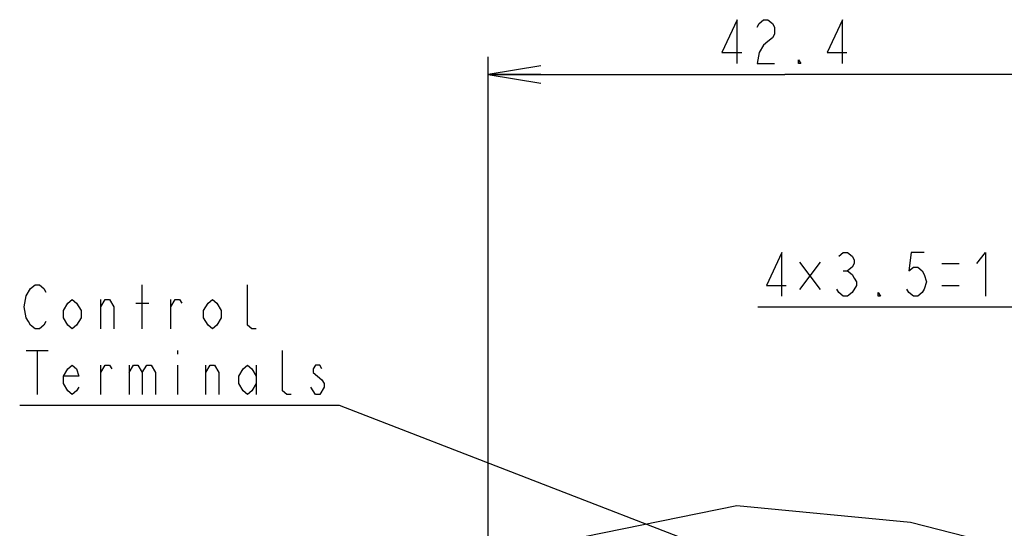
# Model space of a CAD drawing. Extents: x 35 to 410, y 13 to 287.
# Tile 9 of 15: x 192 to 248, y 114 to 143. Entities that reach past the tile are written whole.
import ezdxf

# ---------------------------------------------------------------- set-up
doc = ezdxf.new("R2010")
doc.units = 0
doc.header["$LTSCALE"] = 23.1
doc.layers.get('0').update_dxf_attribs({"linetype": 'CONTINUOUS'})
doc.layers.add('ALL_DIM', color=7, linetype='CONTINUOUS')
doc.layers.add('ALL_NOTE', color=7, linetype='CONTINUOUS')
doc.dimstyles.get("Standard").update_dxf_attribs({"dimtxt": 2.5, "dimasz": 2.5, "dimexe": 1.25, "dimexo": 0.625, "dimtad": 1, "dimcen": 2.5, "dimazin": 3, "dimtfac": 1, "dimtmove": 0, "dimatfit": 3})

# ---------------------------------------------------------------- blocks, each defined once
blk = doc.blocks.new('_OPEN')
at = {"color": 0, "linetype": 'BYBLOCK'}
for p, q in [((0, 0), (-1, 0.167)), ((-1, -0.167), (0, 0)), ((-1, 0), (0, 0))]:
    blk.add_line(p, q, dxfattribs=at)
blk = doc.blocks.new('*D22')
at = {"layer": 'ALL_DIM', "color": 2, "linetype": 'CONTINUOUS'}
for p, q in [((218.255, 62.297), (218.255, 141.036)), ((252.135, 84.102), (252.135, 141.036)), ((218.255, 140.036), (235.195, 140.036)), ((252.135, 140.036), (235.195, 140.036))]:
    blk.add_line(p, q, dxfattribs=at)
at = {"layer": 'ALL_DIM', "color": 2, "linetype": 'CONTINUOUS', "xscale": 3, "yscale": 3, "zscale": 3, "rotation": 180}
blk.add_blockref('_OPEN', (218.255, 140.036), dxfattribs=at)
at = {"layer": 'ALL_DIM', "color": 2, "linetype": 'CONTINUOUS', "xscale": 3, "yscale": 3, "zscale": 3}
blk.add_blockref('_OPEN', (252.135, 140.036), dxfattribs=at)
blk = doc.blocks.new('*D29')
at = {"layer": 'ALL_DIM', "color": 2, "linetype": 'CONTINUOUS'}
for p, q in [((260.855, 100.422), (260.855, 127.767)), ((266.455, 126.767), (233.648, 126.767)), ((260.855, 126.767), (266.455, 126.767)), ((272.055, 126.767), (266.455, 126.767)), ((272.055, 125.767), (272.055, 126.894))]:
    blk.add_line(p, q, dxfattribs=at)
at = {"layer": 'ALL_DIM', "color": 2, "linetype": 'CONTINUOUS', "xscale": 3, "yscale": 3, "zscale": 3, "rotation": 180}
blk.add_blockref('_OPEN', (260.855, 126.767), dxfattribs=at)
at = {"layer": 'ALL_DIM', "color": 2, "linetype": 'CONTINUOUS', "xscale": 3, "yscale": 3, "zscale": 3}
blk.add_blockref('_OPEN', (272.055, 126.767), dxfattribs=at)

msp = doc.modelspace()

# ---------------------------------------------------------------- linework, layer by layer
at = {"color": 7, "linetype": 'CONTINUOUS'}
for p, q in [((223.76, 113.701), (232.443, 115.467)), ((232.443, 115.467), (242.361, 114.519)), ((242.361, 114.519), (252.336, 111.98))]:
    msp.add_line(p, q, dxfattribs=at)
at = {"layer": 'ALL_DIM', "color": 2, "linetype": 'CONTINUOUS'}
for p, q in [((237.211, 129.345), (236.023, 127.782)), ((236.023, 129.345), (237.211, 127.782)), ((244.148, 129.267), (245.148, 129.267)), ((238.523, 128.85), (238.773, 128.85)), ((244.148, 128.017), (245.148, 128.017))]:
    msp.add_line(p, q, dxfattribs=at)
for points in [[(232.477, 140.661), (232.477, 143.161), (231.602, 141.286), (232.727, 141.286)], [(233.602, 142.745), (233.727, 142.953), (233.977, 143.161), (234.227, 143.161), (234.477, 142.953), (234.602, 142.745), (234.602, 142.328), (234.477, 142.12), (234.227, 141.911), (233.977, 141.703), (233.727, 141.286), (233.602, 140.661), (234.602, 140.661)], [(238.477, 140.661), (238.477, 143.161), (237.602, 141.286), (238.727, 141.286)], [(236.102, 140.661), (235.977, 140.661), (235.977, 140.87), (236.102, 140.661)], [(235.023, 127.392), (235.023, 129.892), (234.148, 128.017), (235.273, 128.017)], [(238.273, 129.683), (238.523, 129.892), (238.773, 129.892), (239.023, 129.683), (239.148, 129.475), (239.148, 129.267), (239.023, 129.058), (238.773, 128.85), (239.023, 128.642), (239.148, 128.433), (239.273, 128.225), (239.273, 128.017)], [(243.148, 129.892), (242.398, 129.892), (242.273, 128.85), (242.523, 129.058), (242.773, 129.058), (243.023, 128.85), (243.148, 128.642), (243.273, 128.225), (243.148, 127.808), (243.023, 127.6), (242.773, 127.392), (242.523, 127.392), (242.273, 127.6), (242.148, 127.808)], [(246.148, 129.267), (246.648, 129.892), (246.648, 127.392)], [(239.273, 128.017), (239.023, 127.6), (238.773, 127.392), (238.523, 127.392), (238.273, 127.6), (238.148, 127.808)], [(240.648, 127.392), (240.523, 127.392), (240.523, 127.6), (240.648, 127.392)]]:
    msp.add_lwpolyline(points, dxfattribs=at)
at = {"layer": 'ALL_NOTE', "color": 2, "linetype": 'CONTINUOUS'}
for p, q in [((198.517, 125.545), (198.517, 128.045)), ((196.142, 125.545), (196.142, 127.212)), ((200.142, 125.545), (200.142, 127.212)), ((198.142, 127.003), (198.892, 127.003)), ((191.892, 124.295), (193.142, 124.295)), ((192.517, 124.295), (192.517, 121.795)), ((200.517, 124.295), (200.517, 124.087)), ((196.142, 121.795), (196.142, 123.462)), ((197.767, 123.462), (197.767, 121.795)), ((200.517, 123.462), (200.517, 121.795)), ((202.142, 121.795), (202.142, 123.462)), ((205.017, 123.462), (205.017, 121.795)), ((209.517, 121.17), (191.517, 121.17)), ((209.767, 121.17), (209.517, 121.17)), ((259.255, 102.045), (209.767, 121.17))]:
    msp.add_line(p, q, dxfattribs=at)
for points in [[(191.892, 127.42), (192.142, 127.837), (192.392, 128.045), (192.642, 128.045), (192.892, 127.837), (193.017, 127.628)], [(205.017, 125.545), (204.767, 125.545), (204.517, 125.753), (204.517, 128.045)], [(193.017, 125.962), (192.892, 125.753), (192.642, 125.545), (192.392, 125.545), (192.142, 125.753), (192.017, 125.962), (191.892, 126.17), (191.767, 126.795), (191.892, 127.42)], [(195.017, 126.17), (194.767, 125.753), (194.517, 125.545), (194.267, 125.753), (194.017, 126.17), (194.017, 126.587), (194.267, 127.003), (194.517, 127.212), (194.767, 127.003), (195.017, 126.587), (195.017, 126.17)], [(196.142, 126.795), (196.392, 127.212), (196.642, 127.212), (196.892, 126.795), (196.892, 125.545)], [(200.142, 126.795), (200.392, 127.212), (200.642, 127.212), (200.767, 127.003)], [(203.017, 126.17), (202.767, 125.753), (202.517, 125.545), (202.267, 125.753), (202.017, 126.17), (202.017, 126.587), (202.267, 127.003), (202.517, 127.212), (202.767, 127.003), (203.017, 126.587), (203.017, 126.17)], [(207.017, 121.795), (206.767, 121.795), (206.517, 122.003), (206.517, 124.295)], [(194.892, 122.212), (194.767, 122.003), (194.517, 121.795), (194.267, 122.003), (194.017, 122.42), (194.017, 122.837), (194.267, 123.253), (194.517, 123.462), (194.767, 123.253), (194.892, 122.837), (194.017, 122.837)], [(196.142, 123.045), (196.392, 123.462), (196.642, 123.462), (196.767, 123.253)], [(197.767, 123.045), (198.017, 123.462), (198.267, 123.462), (198.517, 123.045), (198.517, 121.795)], [(198.517, 123.045), (198.767, 123.462), (199.017, 123.462), (199.267, 123.045), (199.267, 121.795)], [(202.142, 123.045), (202.392, 123.462), (202.642, 123.462), (202.892, 123.045), (202.892, 121.795)], [(205.017, 122.42), (204.767, 122.003), (204.517, 121.795), (204.267, 122.003), (204.017, 122.42), (204.017, 122.837), (204.267, 123.253), (204.517, 123.462), (204.767, 123.253), (205.017, 122.837)], [(208.767, 123.253), (208.642, 123.462), (208.392, 123.462), (208.267, 123.253), (208.267, 123.045)], [(208.267, 123.045), (208.767, 122.628), (208.892, 122.42), (208.892, 122.212)], [(208.892, 122.212), (208.642, 121.795), (208.392, 121.795), (208.267, 122.003), (208.142, 122.212)]]:
    msp.add_lwpolyline(points, dxfattribs=at)

# ---------------------------------------------------------------- dimensions: what is measured, and where the dimension line sits
at = {"layer": 'ALL_DIM', "color": 2, "linetype": 'CONTINUOUS'}
dim = msp.add_linear_dim(base=(252.135, 140.036), p1=(218.255, 62.297), p2=(252.135, 84.102), dimstyle='Standard', dxfattribs=at)
dim.commit()
dim.dimension.update_dxf_attribs({"geometry": '*D22', "text_midpoint": (231.102, 140.661), "dimtype": 128})
dim = msp.add_linear_dim(base=(260.855, 126.767), p1=(272.055, 125.767), p2=(260.855, 100.422), angle=180, dimstyle='Standard', dxfattribs=at)
dim.commit()
dim.dimension.update_dxf_attribs({"geometry": '*D29', "text_midpoint": (233.648, 127.392), "dimtype": 128})

doc.saveas('drawing.dxf')
